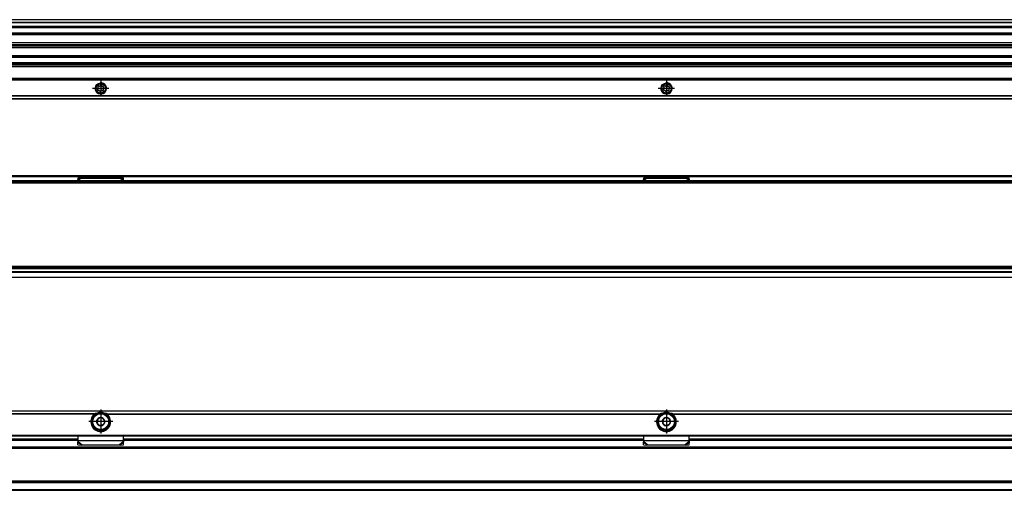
# Model space of a CAD drawing. Header units: millimetres. Extents: x -418 to 1850, y -684 to 1025.
# Tile 40 of 59: x 1201 to 1549, y -51 to 115. Entities that reach past the tile are written whole.
import ezdxf

# ---------------------------------------------------------------- set-up
doc = ezdxf.new("R2010")
doc.units = ezdxf.units.MM
doc.linetypes.add('DOT_CENTER', pattern=[14, 12, -1, 0, -1])
doc.layers.add('1', color=7, linetype='Continuous')

# ---------------------------------------------------------------- blocks, each defined once
blk = doc.blocks.new('REGLA_SV2-1140__12', base_point=(555.1, 97.35))
at = {"color": 7, "linetype": 'Continuous'}
for p, q in [((1794.1, 115.35), (645.1, 115.35)), ((645.1, 112.81), (1794.1, 112.81)), ((1794.1, 110.38), (645.1, 110.38)), ((645.1, 107.3), (1791.1, 107.3)), ((645.1, 106.64), (1791.1, 106.64)), ((1791.1, 106.35), (645.1, 106.35)), ((1791.1, 106.06), (645.1, 106.06)), ((1791.1, 105.4), (645.1, 105.4)), ((645.1, 102.31), (1794.1, 102.31)), ((1794.1, 99.89), (645.1, 99.89))]:
    blk.add_line(p, q, dxfattribs=at)
at = {"color": 3, "linetype": 'Continuous'}
for p, q in [((1794.1, 115.25), (645.1, 115.25)), ((645.1, 114.53), (1794.1, 114.53)), ((645.1, 114.34), (1794.1, 114.34)), ((645.1, 113.09), (1794.1, 113.09)), ((645.1, 112.61), (1794.1, 112.61)), ((1794.1, 110.58), (645.1, 110.58)), ((645.1, 110.23), (1791.1, 110.23)), ((1791.1, 110.04), (645.1, 110.04)), ((645.1, 102.66), (1791.1, 102.66)), ((1791.1, 102.46), (645.1, 102.46)), ((645.1, 102.11), (1794.1, 102.11)), ((1794.1, 100.09), (645.1, 100.09)), ((1794.1, 99.61), (645.1, 99.61))]:
    blk.add_line(p, q, dxfattribs=at)
blk = doc.blocks.new('SOPORTE_SV2__13', base_point=(552.1, 87.35))
at = {"color": 7, "linetype": 'Continuous'}
for p, q in [((1782.1, 99.49), (645.1, 99.49)), ((1797.1, 94.55), (552.1, 94.55)), ((1797.1, 94.35), (552.1, 94.35)), ((1228.71, 91.07), (1228.53, 90.88)), ((1228.62, 91.57), (1228.75, 91.35)), ((1229.14, 91.85), (1228.88, 91.91)), ((1229.52, 92.18), (1229.39, 91.96)), ((1230.02, 91.88), (1229.95, 92.13)), ((1230.5, 91.71), (1230.24, 91.71)), ((1230.58, 90.62), (1230.45, 90.85)), ((1230.49, 91.13), (1230.67, 91.31)), ((1428.71, 91.07), (1428.53, 90.88)), ((1428.62, 91.57), (1428.75, 91.35)), ((1429.14, 91.85), (1428.88, 91.91)), ((1429.52, 92.18), (1429.39, 91.96)), ((1430.02, 91.88), (1429.95, 92.13)), ((1430.5, 91.71), (1430.24, 91.71)), ((1430.58, 90.62), (1430.45, 90.85)), ((1430.49, 91.13), (1430.67, 91.31)), ((1797.1, 87.35), (552.1, 87.35)), ((1228.7, 90.49), (1228.96, 90.48)), ((1229.18, 90.32), (1229.25, 90.06)), ((1229.68, 90.01), (1229.81, 90.24)), ((1230.07, 90.34), (1230.32, 90.28)), ((1428.7, 90.49), (1428.96, 90.48)), ((1429.18, 90.32), (1429.25, 90.06)), ((1429.68, 90.01), (1429.81, 90.24)), ((1430.07, 90.34), (1430.32, 90.28))]:
    blk.add_line(p, q, dxfattribs=at)
at = {"color": 3, "linetype": 'Continuous'}
for p, q in [((1782.1, 99.47), (645.1, 99.47)), ((1782.1, 98.88), (645.1, 98.88)), ((1782.1, 98.7), (645.1, 98.7)), ((552.1, 94.15), (1797.1, 94.15)), ((1797.1, 88.43), (552.1, 88.43)), ((1797.1, 88.29), (552.1, 88.29)), ((552.1, 87.41), (1797.1, 87.41))]:
    blk.add_line(p, q, dxfattribs=at)
at = {"color": 7, "linetype": 'Continuous'}
for centre, radius in [((1229.6, 91.1), 1.9), ((1229.6, 91.1), 1.65), ((1429.6, 91.1), 1.9), ((1429.6, 91.1), 1.65)]:
    blk.add_circle(centre, radius, dxfattribs=at)
for centre, start, end in [((1228.7, 90.72), 136.1284, 269.4344), ((1228.82, 91.69), 76.5421, 209.4344), ((1228.55, 91.23), 316.1284, 29.4344), ((1229.19, 92.08), 256.5421, 329.8481), ((1229.72, 92.07), 16.1284, 149.8481), ((1230.24, 91.94), 196.1284, 269.4344), ((1230.38, 90.51), 256.1284, 29.4344), ((1230.65, 90.96), 136.1284, 209.4344), ((1230.5, 91.48), 316.1284, 89.4344), ((1428.7, 90.72), 136.1284, 269.4344), ((1428.82, 91.69), 76.5421, 209.4344), ((1428.55, 91.23), 316.1284, 29.4344), ((1429.19, 92.08), 256.5421, 329.8481), ((1429.72, 92.07), 16.1284, 149.8481), ((1430.24, 91.94), 196.1284, 269.4344), ((1430.38, 90.51), 256.1284, 29.4344), ((1430.65, 90.96), 136.1284, 209.4344), ((1430.5, 91.48), 316.1284, 89.4344), ((1228.96, 90.25), 16.1294, 89.4344), ((1229.48, 90.13), 196.1294, 329.4344), ((1230.01, 90.12), 76.1284, 149.4344), ((1428.96, 90.25), 16.1294, 89.4344), ((1429.48, 90.13), 196.1294, 329.4344), ((1430.01, 90.12), 76.1284, 149.4344)]:
    blk.add_arc(centre, 0.233, start, end, dxfattribs=at)
at = {"layer": '1', "color": 2, "linetype": 'DOT_CENTER'}
for p, q in [((1229.6, 94), (1229.6, 88.2)), ((1429.6, 94), (1429.6, 88.2)), ((1232.5, 91.1), (1226.7, 91.1)), ((1432.5, 91.1), (1426.7, 91.1))]:
    blk.add_line(p, q, dxfattribs=at)
at = {"layer": '1', "color": 30, "linetype": 'Continuous'}
for centre in [(1229.6, 91.1), (1429.6, 91.1)]:
    blk.add_arc(centre, 2, 175, 95, dxfattribs=at)
blk = doc.blocks.new('REGLA_SV2-1140mm__14', base_point=(552.1, 87.35))
for name, p in [('REGLA_SV2-1140__12', (555.1, 97.35)), ('SOPORTE_SV2__13', (552.1, 87.35))]:
    blk.add_blockref(name, p)
blk = doc.blocks.new('Bottom4', base_point=(639.6, 101.35))
blk.add_blockref('REGLA_SV2-1140mm__14', (552.1, 87.35))
blk = doc.blocks.new('SOPORTE_SV2__23', base_point=(552.1, 24.25))
at = {"color": 7, "linetype": 'Continuous'}
for p, q in [((553.4, 60.35), (1795.8, 60.35)), ((1237.6, 59.52), (1221.6, 59.52)), ((1221.6, 59.3), (1221.6, 59.52)), ((1221.6, 59.13), (1221.6, 59.3)), ((1237.6, 59.3), (1237.6, 59.52)), ((1237.6, 59.13), (1237.6, 59.3)), ((1437.6, 59.52), (1421.6, 59.52)), ((1421.6, 59.3), (1421.6, 59.52)), ((1421.6, 59.13), (1421.6, 59.3)), ((1437.6, 59.3), (1437.6, 59.52)), ((1437.6, 59.13), (1437.6, 59.3)), ((1221.49, 58.92), (1221.6, 59.13)), ((1221.5, 58.45), (1221.49, 58.92)), ((1237.71, 58.92), (1237.6, 59.13)), ((1237.7, 58.45), (1237.71, 58.92)), ((1421.49, 58.92), (1421.6, 59.13)), ((1421.5, 58.45), (1421.49, 58.92)), ((1437.71, 58.92), (1437.6, 59.13)), ((1437.7, 58.45), (1437.71, 58.92)), ((1797.1, 24.25), (645.1, 24.25))]:
    blk.add_line(p, q, dxfattribs=at)
at = {"color": 3, "linetype": 'Continuous'}
for p, q in [((553.53, 59.99), (1795.67, 59.99)), ((1237.6, 59.3), (1221.6, 59.3)), ((1437.6, 59.3), (1421.6, 59.3)), ((1221.49, 58.92), (1222.4, 58.45)), ((1221.6, 59.13), (1222.91, 58.45)), ((1237.6, 59.13), (1236.29, 58.45)), ((1237.71, 58.92), (1236.8, 58.45)), ((1421.49, 58.92), (1422.4, 58.45)), ((1421.6, 59.13), (1422.91, 58.45)), ((1437.6, 59.13), (1436.29, 58.45)), ((1437.71, 58.92), (1436.8, 58.45)), ((1797.1, 26.05), (634.17, 26.05)), ((645.1, 24.45), (1797.1, 24.45))]:
    blk.add_line(p, q, dxfattribs=at)
blk = doc.blocks.new('REGLA_SV2-1140__24', base_point=(552.1, 26.25))
at = {"color": 7, "linetype": 'Continuous'}
for p, q in [((555.1, 57.95), (1794.1, 57.95)), ((1783.64, 58.45), (565.56, 58.45)), ((555.1, 27.54), (1794.1, 27.54)), ((555.1, 26.25), (1794.1, 26.25))]:
    blk.add_line(p, q, dxfattribs=at)
at = {"color": 3, "linetype": 'Continuous'}
for p, q in [((555.1, 57.76), (1794.1, 57.76)), ((1783.93, 58.25), (565.27, 58.25)), ((1794.1, 28.15), (555.1, 28.15)), ((1794.1, 27.98), (555.1, 27.98)), ((555.1, 27.56), (1794.1, 27.56)), ((555.1, 26.45), (1794.1, 26.45))]:
    blk.add_line(p, q, dxfattribs=at)
blk = doc.blocks.new('REGLA_SV2-1140mm__25', base_point=(552.1, 4.15))
for name, p in [('SOPORTE_SV2__23', (552.1, 24.25)), ('REGLA_SV2-1140__24', (552.1, 26.25))]:
    blk.add_blockref(name, p)
blk = doc.blocks.new('Front6', base_point=(639.6, 32.25))
blk.add_blockref('REGLA_SV2-1140mm__25', (552.1, 4.15))
blk = doc.blocks.new('REGLA_SV2-1140__43', base_point=(552.1, -50.85))
at = {"color": 7, "linetype": 'Continuous'}
for p, q in [((1127.6, -32.85), (1221.6, -32.85)), ((1237.6, -32.85), (1421.6, -32.85)), ((1437.6, -32.85), (1621.6, -32.85)), ((1783.93, -35.85), (565.27, -35.85)), ((1783.93, -47.85), (565.27, -47.85)), ((645.1, -50.85), (1794.1, -50.85))]:
    blk.add_line(p, q, dxfattribs=at)
at = {"color": 3, "linetype": 'Continuous'}
for p, q in [((1127.6, -33.12), (1221.6, -33.12)), ((1237.6, -33.12), (1421.6, -33.12)), ((1437.6, -33.12), (1621.6, -33.12)), ((1794.1, -35.58), (555.1, -35.58)), ((1783.64, -36.05), (565.56, -36.05)), ((555.1, -48.12), (1794.1, -48.12)), ((1783.64, -47.65), (565.56, -47.65)), ((555.1, -50.58), (1794.1, -50.58))]:
    blk.add_line(p, q, dxfattribs=at)
blk = doc.blocks.new('SOPORTE_SV2__44', base_point=(552.1, -34.91))
at = {"color": 7, "linetype": 'Continuous'}
for p, q in [((1797.1, -22.85), (552.1, -22.85)), ((1227.61, -24.35), (1227.25, -24.35)), ((1231.95, -24.35), (1231.59, -24.35)), ((1427.61, -24.35), (1427.25, -24.35)), ((1431.95, -24.35), (1431.59, -24.35)), ((1228.26, -26.04), (1228.56, -25.82)), ((1228.32, -26.4), (1228.26, -26.04)), ((1228.45, -27.47), (1228.4, -27.11)), ((1228.79, -27.61), (1228.45, -27.47)), ((1229.13, -25.39), (1229.42, -25.16)), ((1229.42, -25.16), (1229.75, -25.31)), ((1230.07, -27.81), (1229.78, -28.04)), ((1230.41, -25.58), (1230.75, -25.72)), ((1230.94, -27.16), (1230.64, -27.38)), ((1230.75, -25.72), (1230.8, -26.09)), ((1230.88, -26.79), (1230.94, -27.16)), ((1428.26, -26.04), (1428.56, -25.82)), ((1428.32, -26.4), (1428.26, -26.04)), ((1428.45, -27.47), (1428.4, -27.11)), ((1428.79, -27.61), (1428.45, -27.47)), ((1429.13, -25.39), (1429.42, -25.16)), ((1429.42, -25.16), (1429.75, -25.31)), ((1430.07, -27.81), (1429.78, -28.04)), ((1430.41, -25.58), (1430.75, -25.72)), ((1430.94, -27.16), (1430.64, -27.38)), ((1430.75, -25.72), (1430.8, -26.09)), ((1430.88, -26.79), (1430.94, -27.16)), ((1229.78, -28.04), (1229.45, -27.89)), ((1429.78, -28.04), (1429.45, -27.89)), ((553.6, -31.6), (1795.6, -31.6)), ((1127.6, -32.85), (1221.6, -32.85)), ((1221.49, -33.89), (1221.54, -33.72)), ((1221.51, -34.78), (1221.49, -33.89)), ((1221.51, -34.78), (1222.68, -34.91)), ((1221.6, -33.34), (1221.6, -31.6)), ((1221.6, -33.63), (1221.6, -33.34)), ((1236.52, -34.91), (1237.69, -34.78)), ((1237.6, -33.34), (1237.6, -31.6)), ((1237.6, -32.85), (1421.6, -32.85)), ((1237.6, -33.63), (1237.6, -33.34)), ((1237.66, -33.72), (1237.71, -33.89)), ((1237.69, -34.78), (1237.71, -33.89)), ((1421.49, -33.89), (1421.54, -33.72)), ((1421.51, -34.78), (1421.49, -33.89)), ((1421.51, -34.78), (1422.68, -34.91)), ((1421.6, -33.34), (1421.6, -31.6)), ((1421.6, -33.63), (1421.6, -33.34)), ((1436.52, -34.91), (1437.69, -34.78)), ((1437.6, -33.34), (1437.6, -31.6)), ((1437.6, -32.85), (1621.6, -32.85)), ((1437.6, -33.63), (1437.6, -33.34)), ((1437.66, -33.72), (1437.71, -33.89)), ((1437.69, -34.78), (1437.71, -33.89)), ((1222.68, -34.91), (1223.01, -34.84)), ((1223.01, -34.84), (1236.19, -34.84)), ((1236.19, -34.84), (1236.52, -34.91)), ((1422.68, -34.91), (1423.01, -34.84)), ((1423.01, -34.84), (1436.19, -34.84)), ((1436.19, -34.84), (1436.52, -34.91))]:
    blk.add_line(p, q, dxfattribs=at)
at = {"color": 3, "linetype": 'Continuous'}
for p, q in [((1797.1, -22.91), (552.1, -22.91)), ((1227.61, -23.79), (1121.59, -23.79)), ((1227.33, -23.93), (1121.87, -23.93)), ((1231.59, -23.79), (1427.61, -23.79)), ((1231.87, -23.93), (1427.33, -23.93)), ((1431.59, -23.79), (1627.61, -23.79)), ((1431.87, -23.93), (1627.33, -23.93)), ((553.41, -31.4), (1795.8, -31.4)), ((1127.6, -32.65), (1221.6, -32.65)), ((1221.49, -33.89), (1222.68, -34.91)), ((1237.6, -33.34), (1221.6, -33.34)), ((1221.6, -33.63), (1223.01, -34.84)), ((1237.6, -33.63), (1236.19, -34.84)), ((1237.71, -33.89), (1236.52, -34.91)), ((1237.6, -32.65), (1421.6, -32.65)), ((1421.49, -33.89), (1422.68, -34.91)), ((1437.6, -33.34), (1421.6, -33.34)), ((1421.6, -33.63), (1423.01, -34.84)), ((1437.6, -33.63), (1436.19, -34.84)), ((1437.71, -33.89), (1436.52, -34.91)), ((1437.6, -32.65), (1621.6, -32.65))]:
    blk.add_line(p, q, dxfattribs=at)
at = {"color": 7, "linetype": 'Continuous'}
for centre, radius in [((1229.6, -26.6), 3), ((1429.6, -26.6), 3), ((1229.6, -26.6), 0.05), ((1429.6, -26.6), 0.05)]:
    blk.add_circle(centre, radius, dxfattribs=at)
at = {"color": 3, "linetype": 'Continuous'}
for centre in [(1229.6, -26.6), (1429.6, -26.6)]:
    blk.add_circle(centre, 2.8, dxfattribs=at)
at = {"color": 7, "linetype": 'Continuous'}
for centre, radius, start, end in [((1229.6, -26.6), 3.5, 130.3552, 49.6448), ((1229.6, -26.6), 3.25, 112.6199, 67.3801), ((1229.71, -30.36), 6.9, 101.3553, 107.6968), ((1229.6, -26.6), 3.25, 67.3801, 112.6199), ((1229.49, -30.36), 6.9, 72.3032, 78.6447), ((1429.6, -26.6), 3.5, 130.3552, 49.6448), ((1429.6, -26.6), 3.25, 112.6199, 67.3801), ((1429.71, -30.36), 6.9, 101.3553, 107.6968), ((1429.6, -26.6), 3.25, 67.3801, 112.6199), ((1429.49, -30.36), 6.9, 72.3032, 78.6447), ((1229.6, -26.6), 1.45, 157.2186, 217.2186), ((1229.6, -26.6), 1.45, 97.6689, 157.2186), ((1229.6, -26.6), 1.3, 171.2763, 203.161), ((1229.6, -26.6), 1.3, 143.161, 171.2763), ((1229.6, -26.6), 1.45, 217.2186, 277.2186), ((1229.6, -26.6), 1.3, 111.2763, 143.161), ((1229.6, -26.6), 1.3, 231.2763, 263.161), ((1229.6, -26.6), 1.45, 97.2186, 97.6689), ((1229.6, -26.6), 1.45, 37.2186, 97.2186), ((1229.6, -26.6), 1.3, 263.161, 291.2763), ((1229.6, -26.6), 1.3, 51.2763, 83.161), ((1229.6, -26.6), 1.45, 277.2186, 337.2186), ((1229.6, -26.6), 1.3, 291.2763, 323.161), ((1229.6, -26.6), 1.3, 23.161, 51.2763), ((1229.6, -26.6), 1.45, 337.2186, 37.2186), ((1229.6, -26.6), 1.3, 351.2763, 23.161), ((1429.6, -26.6), 1.45, 157.2186, 217.2186), ((1429.6, -26.6), 1.45, 97.6689, 157.2186), ((1429.6, -26.6), 1.3, 171.2763, 203.161), ((1429.6, -26.6), 1.3, 143.161, 171.2763), ((1429.6, -26.6), 1.45, 217.2186, 277.2186), ((1429.6, -26.6), 1.3, 111.2763, 143.161), ((1429.6, -26.6), 1.3, 231.2763, 263.161), ((1429.6, -26.6), 1.45, 97.2186, 97.6689), ((1429.6, -26.6), 1.45, 37.2186, 97.2186), ((1429.6, -26.6), 1.3, 51.2763, 83.161), ((1429.6, -26.6), 1.45, 277.2186, 337.2186), ((1429.6, -26.6), 1.3, 291.2763, 323.161), ((1429.6, -26.6), 1.3, 23.161, 51.2763), ((1429.6, -26.6), 1.45, 337.2186, 37.2186), ((1429.6, -26.6), 1.3, 351.2763, 23.161), ((1220.1, -33.29), 1.51, 343.56, 358.2332), ((1220.1, -33.29), 1.51, 358.2332, 359.1311), ((1239.1, -33.29), 1.51, 180.8689, 181.7675), ((1239.1, -33.29), 1.51, 181.7675, 196.44), ((1420.1, -33.29), 1.51, 343.56, 358.2332), ((1420.1, -33.29), 1.51, 358.2332, 359.1311), ((1439.1, -33.29), 1.51, 180.8689, 181.7675), ((1439.1, -33.29), 1.51, 181.7675, 196.44)]:
    blk.add_arc(centre, radius, start, end, dxfattribs=at)
for points, knots in [([(1227.61, -23.79), (1227.59, -23.8), (1227.54, -23.81), (1227.46, -23.85), (1227.39, -23.89), (1227.35, -23.92), (1227.33, -23.93)], [0, 0, 0, 0, 0.0689839, 0.1547784, 0.2529627, 0.3132512, 0.3132512, 0.3132512, 0.3132512]), ([(1231.87, -23.93), (1231.84, -23.91), (1231.8, -23.88), (1231.73, -23.85), (1231.67, -23.82), (1231.62, -23.8), (1231.59, -23.79)], [0, 0, 0, 0, 0.089092, 0.1584248, 0.2233926, 0.3132387, 0.3132387, 0.3132387, 0.3132387]), ([(1427.61, -23.79), (1427.58, -23.8), (1427.53, -23.82), (1427.47, -23.85), (1427.4, -23.88), (1427.36, -23.91), (1427.33, -23.93)], [0, 0, 0, 0, 0.0898239, 0.1547798, 0.2241264, 0.3132387, 0.3132387, 0.3132387, 0.3132387]), ([(1431.87, -23.93), (1431.84, -23.91), (1431.8, -23.88), (1431.73, -23.85), (1431.67, -23.82), (1431.62, -23.8), (1431.59, -23.79)], [0, 0, 0, 0, 0.089092, 0.1584248, 0.2233926, 0.3132387, 0.3132387, 0.3132387, 0.3132387]), ([(1221.49, -33.89), (1221.5, -33.87), (1221.52, -33.83), (1221.55, -33.76), (1221.57, -33.7), (1221.59, -33.65), (1221.6, -33.63)], [0, 0, 0, 0, 0.0660342, 0.1356749, 0.2077706, 0.2833141, 0.2833141, 0.2833141, 0.2833141]), ([(1237.71, -33.89), (1237.7, -33.87), (1237.68, -33.83), (1237.65, -33.76), (1237.63, -33.7), (1237.61, -33.65), (1237.6, -33.63)], [0, 0, 0, 0, 0.0660342, 0.1356749, 0.2077706, 0.2833141, 0.2833141, 0.2833141, 0.2833141]), ([(1421.49, -33.89), (1421.5, -33.87), (1421.52, -33.83), (1421.55, -33.76), (1421.57, -33.7), (1421.59, -33.65), (1421.6, -33.63)], [0, 0, 0, 0, 0.0660342, 0.1356749, 0.2077706, 0.2833141, 0.2833141, 0.2833141, 0.2833141]), ([(1437.71, -33.89), (1437.7, -33.87), (1437.68, -33.83), (1437.65, -33.76), (1437.63, -33.7), (1437.61, -33.65), (1437.6, -33.63)], [0, 0, 0, 0, 0.0660342, 0.1356749, 0.2077706, 0.2833141, 0.2833141, 0.2833141, 0.2833141])]:
    blk.add_open_spline(points, degree=3, knots=knots, dxfattribs=at)
at = {"layer": '1', "color": 2, "linetype": 'DOT_CENTER'}
for p, q in [((1229.6, -22.35), (1229.6, -30.85)), ((1429.6, -22.35), (1429.6, -30.85)), ((1233.85, -26.6), (1225.35, -26.6)), ((1433.85, -26.6), (1425.35, -26.6))]:
    blk.add_line(p, q, dxfattribs=at)
blk = doc.blocks.new('REGLA_SV2-1140mm__45', base_point=(552.1, -50.85))
for name, p in [('SOPORTE_SV2__44', (552.1, -34.91)), ('REGLA_SV2-1140__43', (552.1, -50.85))]:
    blk.add_blockref(name, p)
blk = doc.blocks.new('Top4', base_point=(639.6, -36.85))
blk.add_blockref('REGLA_SV2-1140mm__45', (552.1, -50.85))

msp = doc.modelspace()

# ---------------------------------------------------------------- block references
for name, p in [('Bottom4', (639.6, 101.35)), ('Front6', (639.6, 32.25)), ('Top4', (639.6, -36.85))]:
    msp.add_blockref(name, p)

doc.saveas('drawing.dxf')
